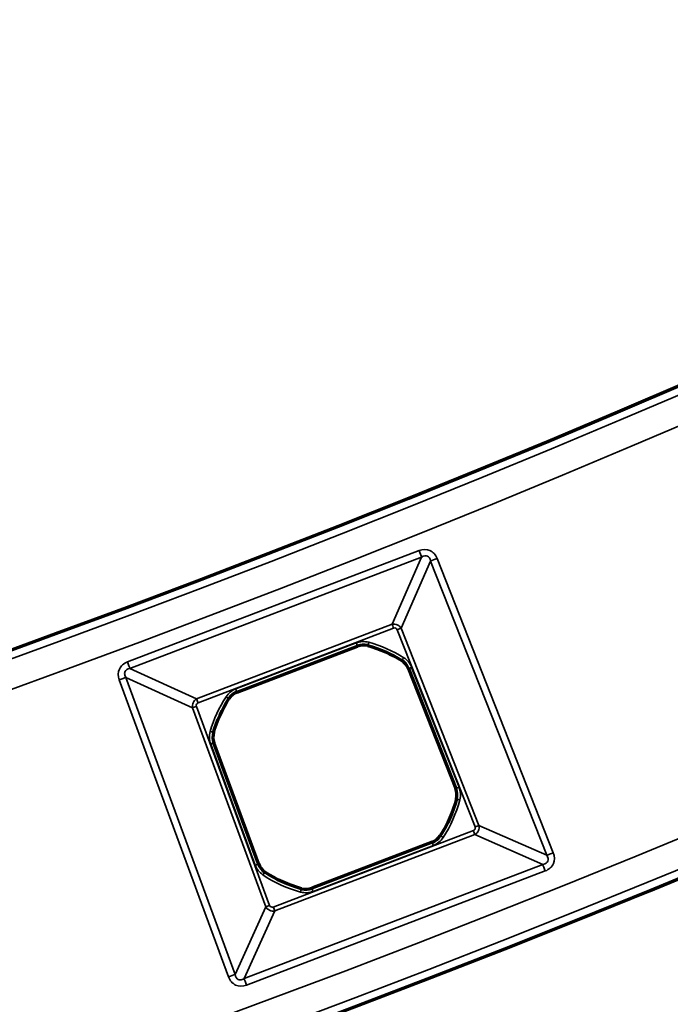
# Model space of a CAD drawing. Header units: millimetres. Extents: x -1503 to 2224, y -4278 to 2541.
# Tile 14 of 50: x 557 to 596, y -3992 to -3933. Entities that reach past the tile are written whole.
import ezdxf

# ---------------------------------------------------------------- set-up
doc = ezdxf.new("R2010")
doc.units = ezdxf.units.MM
doc.header["$LTSCALE"] = 0.75
doc.layers.add('Visible', color=7, linetype='Continuous', lineweight=70)
doc.layers.add('Visible Narrow', color=7, linetype='Continuous', lineweight=35)

msp = doc.modelspace()

# ---------------------------------------------------------------- linework, layer by layer
at = {"layer": 'Visible', "extrusion": (0, -5.969e-13, -1)}
for p, q in [((569.862, -3973.049, 22.2), (577.031, -3970.314, 22.2)), ((580.064, -3971.651, 22.2), (582.883, -3978.783, 22.2)), ((571.139, -3983.264, 22.2), (568.49, -3976.066, 22.2)), ((581.477, -3981.973, 22.2), (574.312, -3984.707, 22.2))]:
    msp.add_line(p, q, dxfattribs=at)
for radius in [763.5, 736.5]:
    msp.add_circle((-305.848, -3277.763, -27.4), radius, dxfattribs=at)
at = {"layer": 'Visible'}
for centre, start, end in [((577.384, -3971.24, 22.2), 74.71161, 110.8829), ((579.142, -3972.015, 22.2), 21.5647, 57.71636), ((570.216, -3973.975, 22.2), 110.8829, 147.0542), ((569.421, -3975.724, 22.2), 164.04944, 200.20111), ((581.961, -3979.147, 22.2), 345.41303, 21.5647), ((581.124, -3981.047, 22.2), 290.8829, 327.03457), ((572.069, -3982.921, 22.2), 200.20111, 236.35277), ((573.959, -3983.781, 22.2), 254.73124, 290.8829)]:
    msp.add_arc(centre, 0.991, start, end, dxfattribs=at)
at = {"layer": 'Visible', "extrusion": (0, -5.969e-13, -1)}
for start, end in [(105.28839, 122.28364), (15.95056, 32.9458), (194.58696, 212.96543), (285.26876, 303.64723)]:
    msp.add_arc((-575.67, -3977.51, -22.2), 7.491, start, end, dxfattribs=at)
at = {"layer": 'Visible Narrow', "extrusion": (0, -5.969e-13, -1)}
for p, q in [((563.34, -3971.256, 27.7), (580.701, -3964.632, 27.7)), ((580.85, -3965.021, 27.478), (563.488, -3971.644, 27.478)), ((579.091, -3969.012, 22.833), (580.85, -3965.021, 27.478)), ((581.384, -3965.256, 27.478), (579.626, -3969.247, 22.833)), ((588.298, -3982.751, 27.478), (581.384, -3965.256, 27.478)), ((581.771, -3965.103, 27.7), (588.685, -3982.598, 27.7)), ((567.458, -3973.45, 22.833), (579.091, -3969.012, 22.833)), ((579.18, -3969.245, 22.7), (567.547, -3973.683, 22.7)), ((584.028, -3981.063, 22.7), (579.394, -3969.339, 22.7)), ((579.626, -3969.247, 22.833), (584.26, -3980.971, 22.833)), ((569.789, -3972.857, 22.7), (576.958, -3970.122, 22.7)), ((577.029, -3970.309, 22.503), (569.86, -3973.044, 22.503)), ((577.031, -3970.314, 22.2), (577.029, -3970.309, 22.503)), ((577.647, -3970.279, 22.503), (577.646, -3970.284, 22.2)), ((579.672, -3971.177, 22.2), (579.674, -3971.173, 22.503)), ((563.488, -3971.644, 27.478), (567.458, -3973.45, 22.833)), ((580.069, -3971.649, 22.503), (580.064, -3971.651, 22.2)), ((582.888, -3978.781, 22.503), (580.069, -3971.649, 22.503)), ((580.255, -3971.575, 22.7), (583.074, -3978.708, 22.7)), ((569.352, -3989.974, 27.7), (562.856, -3972.32, 27.7)), ((567.216, -3973.982, 22.833), (563.246, -3972.176, 27.478)), ((563.246, -3972.176, 27.478), (569.742, -3989.83, 27.478)), ((569.86, -3973.044, 22.503), (569.862, -3973.049, 22.2)), ((569.384, -3973.436, 22.2), (569.379, -3973.433, 22.503)), ((571.569, -3985.813, 22.833), (567.216, -3973.982, 22.833)), ((567.45, -3973.896, 22.7), (571.803, -3985.727, 22.7)), ((568.462, -3975.45, 22.503), (568.468, -3975.452, 22.2)), ((570.946, -3983.335, 22.7), (568.298, -3976.137, 22.7)), ((568.49, -3976.066, 22.2), (568.485, -3976.068, 22.503)), ((568.485, -3976.068, 22.503), (571.134, -3983.265, 22.503)), ((582.883, -3978.783, 22.2), (582.888, -3978.781, 22.503)), ((582.925, -3979.398, 22.503), (582.92, -3979.397, 22.2)), ((572.019, -3985.825, 22.7), (583.932, -3981.279, 22.7)), ((584.26, -3980.971, 22.833), (588.298, -3982.751, 27.478)), ((584.021, -3981.512, 22.833), (572.108, -3986.058, 22.833)), ((574.314, -3984.712, 22.503), (581.479, -3981.978, 22.503)), ((581.479, -3981.978, 22.503), (581.477, -3981.973, 22.2)), ((581.956, -3981.587, 22.2), (581.96, -3981.589, 22.503)), ((588.06, -3983.292, 27.478), (584.021, -3981.512, 22.833)), ((581.55, -3982.165, 22.7), (574.385, -3984.899, 22.7)), ((570.28, -3990.075, 27.478), (588.06, -3983.292, 27.478)), ((588.208, -3983.68, 27.7), (570.429, -3990.464, 27.7)), ((571.134, -3983.265, 22.503), (571.139, -3983.264, 22.2)), ((571.52, -3983.747, 22.2), (571.517, -3983.751, 22.503)), ((573.696, -3984.742, 22.503), (573.698, -3984.737, 22.2)), ((574.312, -3984.707, 22.2), (574.314, -3984.712, 22.503)), ((569.742, -3989.83, 27.478), (571.569, -3985.813, 22.833)), ((572.108, -3986.058, 22.833), (570.28, -3990.075, 27.478))]:
    msp.add_line(p, q, dxfattribs=at)
for radius in [763, 761.3, 738.7, 737]:
    msp.add_circle((-305.848, -3277.763, -27.9), radius, dxfattribs=at)
at = {"layer": 'Visible Narrow', "extrusion": (-0.934311, -0.356459, 2.09e-13)}
msp.add_arc((3911.195, 27.2, 870.674), 0.5, 33.74091, 90, dxfattribs=at)
at = {"layer": 'Visible Narrow', "extrusion": (0.367552, -0.930003, 5.617e-13)}
msp.add_arc((-916.331, 27.2, 3901.389), 0.5, 90, 146.25909, dxfattribs=at)
at = {"layer": 'Visible Narrow', "extrusion": (-0.934311, -0.356459, 2.205e-13)}
msp.add_arc((3914.963, 23, 873.74), 0.3, 213.74091, 270, dxfattribs=at)
at = {"layer": 'Visible Narrow', "extrusion": (-0.367552, 0.930003, -5.48e-13)}
for centre in [(920.099, 23, -3904.455), (920.099, 23, -3917.061)]:
    msp.add_arc(centre, 0.3, 213.74091, 270, dxfattribs=at)
at = {"layer": 'Visible Narrow', "extrusion": (0, -5.969e-13, -1)}
for centre, radius, start, end in [((-577.384, -3971.24, -22.7), 1.197, 69.1171, 105.28839), ((-575.67, -3977.51, -22.7), 7.697, 105.28839, 122.28364), ((-579.142, -3972.015, -22.7), 1.197, 122.28364, 158.4353), ((-570.216, -3973.975, -22.7), 1.197, 32.9458, 69.1171), ((-575.67, -3977.51, -22.7), 7.697, 15.95056, 32.9458), ((-569.421, -3975.724, -22.7), 1.197, 339.79889, 15.95056), ((-581.961, -3979.147, -22.7), 1.197, 158.4353, 194.58696), ((-575.67, -3977.51, -22.7), 7.697, 194.58696, 212.96543), ((-581.124, -3981.047, -22.7), 1.197, 212.96543, 249.1171), ((-572.069, -3982.921, -22.7), 1.197, 303.64723, 339.79889), ((-575.67, -3977.51, -22.7), 7.697, 285.26876, 303.64723), ((-573.959, -3983.781, -22.7), 1.197, 249.1171, 285.26876)]:
    msp.add_arc(centre, radius, start, end, dxfattribs=at)
at = {"layer": 'Visible Narrow', "extrusion": (-0.934311, -0.356459, 1.952e-13)}
msp.add_arc((3914.991, 22.5, 876.129), 0.2, 1, 90, dxfattribs=at)
at = {"layer": 'Visible Narrow'}
for centre, radius, start, end in [((577.384, -3971.24, 22.503), 0.997, 74.71161, 110.8829), ((575.67, -3977.51, 22.503), 7.497, 57.71636, 74.71161), ((579.142, -3972.015, 22.503), 0.997, 21.5647, 57.71636), ((570.216, -3973.975, 22.503), 0.997, 110.8829, 147.0542), ((575.67, -3977.51, 22.503), 7.497, 147.0542, 164.04944), ((569.421, -3975.724, 22.503), 0.997, 164.04944, 200.20111), ((581.961, -3979.147, 22.503), 0.997, 345.41303, 21.5647), ((575.67, -3977.51, 22.503), 7.497, 327.03457, 345.41303), ((581.124, -3981.047, 22.503), 0.997, 290.8829, 327.03457), ((572.069, -3982.921, 22.503), 0.997, 200.20111, 236.35277), ((575.67, -3977.51, 22.503), 7.497, 236.35277, 254.73124), ((573.959, -3983.781, 22.503), 0.997, 254.73124, 290.8829)]:
    msp.add_arc(centre, radius, start, end, dxfattribs=at)
at = {"layer": 'Visible Narrow', "extrusion": (-0.964611, 0.263678, -1.479e-13)}
msp.add_arc((3677.262, 22.5, -1604.079), 0.2, 1, 90, dxfattribs=at)
at = {"layer": 'Visible Narrow', "extrusion": (-0.934311, -0.356459, 1.88e-13)}
msp.add_arc((3911.195, 27.2, 889.256), 0.5, 33.74091, 90, dxfattribs=at)
at = {"layer": 'Visible Narrow', "extrusion": (-0.845414, 0.534111, -3.274e-13)}
msp.add_arc((3047.476, 22.5, -2611.112), 0.2, 1, 90, dxfattribs=at)
at = {"layer": 'Visible Narrow', "extrusion": (-0.367552, 0.930003, -5.527e-13)}
msp.add_arc((920.12, 22.5, -3906.851), 0.2, 1, 90, dxfattribs=at)
at = {"layer": 'Visible Narrow', "extrusion": (0.345316, -0.938486, 5.48e-13)}
msp.add_arc((-843.474, 27.2, 3922.331), 0.5, 33.74091, 90, dxfattribs=at)
at = {"layer": 'Visible Narrow', "extrusion": (-0.934311, -0.356459, 2.225e-13)}
msp.add_arc((3914.991, 22.5, 883.801), 0.2, 1, 90, dxfattribs=at)
at = {"layer": 'Visible Narrow', "extrusion": (-0.934311, -0.356459, 1.589e-13)}
msp.add_arc((3914.963, 23, 886.191), 0.3, 213.74091, 270, dxfattribs=at)
at = {"layer": 'Visible Narrow', "extrusion": (-0.543845, -0.839185, 4.793e-13)}
msp.add_arc((2638.548, 22.5, 3024.793), 0.2, 1, 90, dxfattribs=at)
at = {"layer": 'Visible Narrow', "extrusion": (-0.345316, 0.938486, -5.533e-13)}
msp.add_arc((839.707, 23, -3925.397), 0.3, 270, 326.25909, dxfattribs=at)
at = {"layer": 'Visible Narrow', "extrusion": (-0.274808, -0.961499, 5.624e-13)}
msp.add_arc((1638.861, 22.5, 3666.174), 0.2, 1, 90, dxfattribs=at)
at = {"layer": 'Visible Narrow', "extrusion": (0.345316, -0.938486, 5.553e-13)}
msp.add_arc((-839.685, 22.5, 3927.793), 0.2, 1, 90, dxfattribs=at)
at = {"layer": 'Visible Narrow', "extrusion": (0.367552, -0.930003, 5.523e-13)}
msp.add_arc((-920.12, 22.5, 3914.52), 0.2, 90, 179, dxfattribs=at)
at = {"layer": 'Visible Narrow', "extrusion": (-0.251849, -0.967766, 5.688e-13)}
msp.add_arc((1566.544, 22.5, 3704.319), 0.2, 90, 179, dxfattribs=at)
at = {"layer": 'Visible Narrow', "extrusion": (-0.934311, -0.356459, 2.125e-13)}
msp.add_arc((3927.901, 23, 873.59), 0.3, 270, 326.25909, dxfattribs=at)
at = {"layer": 'Visible Narrow', "extrusion": (-0.934311, -0.356459, 2.339e-13)}
msp.add_arc((3927.879, 22.5, 876.131), 0.2, 90, 179, dxfattribs=at)
at = {"layer": 'Visible Narrow', "extrusion": (-0.544133, -0.838999, 4.976e-13)}
msp.add_arc((2654.978, 22.5, 3023.886), 0.2, 90, 179, dxfattribs=at)
at = {"layer": 'Visible Narrow', "extrusion": (0.367552, -0.930003, 5.616e-13)}
msp.add_arc((-916.331, 27.2, 3920.2), 0.5, 90, 146.25909, dxfattribs=at)
at = {"layer": 'Visible Narrow', "extrusion": (-0.345316, 0.938486, -5.621e-13)}
msp.add_arc((839.685, 22.5, -3935.462), 0.2, 90, 179, dxfattribs=at)
at = {"layer": 'Visible Narrow', "extrusion": (-0.832465, 0.554078, -3.514e-13)}
msp.add_arc((2999.868, 22.5, -2683.076), 0.2, 90, 179, dxfattribs=at)
at = {"layer": 'Visible Narrow', "extrusion": (-0.934311, -0.356459, 2.214e-13)}
msp.add_arc((3931.668, 27.2, 870.45), 0.5, 90, 146.25909, dxfattribs=at)
at = {"layer": 'Visible Narrow', "extrusion": (-0.964701, 0.263347, -1.781e-13)}
msp.add_arc((3693.204, 22.5, -1602.816), 0.2, 90, 179, dxfattribs=at)
at = {"layer": 'Visible Narrow', "extrusion": (-0.934311, -0.356459, 2.128e-13)}
msp.add_arc((3927.879, 22.5, 883.8), 0.2, 90, 179, dxfattribs=at)
at = {"layer": 'Visible Narrow', "extrusion": (-0.345316, 0.938486, -5.712e-13)}
msp.add_arc((839.707, 23, -3938.003), 0.3, 270, 326.25909, dxfattribs=at)
at = {"layer": 'Visible Narrow', "extrusion": (-0.934311, -0.356459, 2.72e-13)}
msp.add_arc((3927.901, 23, 886.341), 0.3, 270, 326.25909, dxfattribs=at)
at = {"layer": 'Visible Narrow', "extrusion": (0.345316, -0.938486, 5.532e-13)}
msp.add_arc((-843.474, 27.2, 3941.142), 0.5, 33.74091, 90, dxfattribs=at)
at = {"layer": 'Visible Narrow', "extrusion": (-0.934311, -0.356459, 2.038e-13)}
msp.add_arc((3931.668, 27.2, 889.48), 0.5, 90, 146.25909, dxfattribs=at)
at = {"layer": 'Visible Narrow', "extrusion": (-0.129708, -0.294418, 0.946834)}
msp.add_ellipse((580.787, -3965.886, 27.2), major_axis=(0.406, 0.922, 0.342), ratio=0.46998, start_param=-0.624244, end_param=-0.608836, dxfattribs=at)
at = {"layer": 'Visible Narrow', "extrusion": (-0.155015, -0.351863, -0.923127)}
msp.add_ellipse((579.238, -3969.433, 22.969), major_axis=(0.301, -0.351, 0.083), ratio=0.958706, start_param=-1.403563, end_param=-1.386775, dxfattribs=at)
at = {"layer": 'Visible Narrow', "extrusion": (-0.353556, 0.155762, -0.922354)}
msp.add_ellipse((583.839, -3981.122, 22.969), major_axis=(-0.358, -0.292, 0.088), ratio=0.958701, start_param=-1.43174, end_param=-1.402663, dxfattribs=at)
at = {"layer": 'Visible Narrow', "extrusion": (-0.293534, 0.129318, 0.947161)}
msp.add_ellipse((587.429, -3982.691, 27.2), major_axis=(0.931, -0.41, 0.344), ratio=0.465634, start_param=-0.632904, end_param=-0.606215, dxfattribs=at)
at = {"layer": 'Visible Narrow'}
for points, knots in [([(580.701, -3964.632, 27.7), (580.924, -3964.547, 27.7), (581.15, -3964.547, 27.7), (581.531, -3964.715, 27.7), (581.684, -3964.882, 27.7), (581.771, -3965.103, 27.7)], [0, 0, 0, 0, 0.5, 0.5, 1, 1, 1, 1]), ([(581.382, -3965.246, 27.481), (581.352, -3965.1, 27.522), (581.285, -3965.005, 27.542), (581.194, -3964.965, 27.542), (581.1, -3964.923, 27.542), (580.98, -3964.94, 27.521), (580.85, -3965.021, 27.478)], [0, 0, 0, 0, 0.493845, 0.493845, 0.493845, 1, 1, 1, 1]), ([(579.091, -3969.012, 22.833), (579.196, -3968.99, 22.808), (579.302, -3969.003, 22.795), (579.396, -3969.044, 22.795), (579.488, -3969.085, 22.795), (579.567, -3969.152, 22.807), (579.622, -3969.241, 22.832)], [0, 0, 0, 0, 0.506184, 0.506184, 0.506184, 1, 1, 1, 1]), ([(579.18, -3969.245, 22.7), (579.225, -3969.228, 22.7), (579.27, -3969.228, 22.7), (579.308, -3969.245, 22.7), (579.346, -3969.261, 22.7), (579.377, -3969.295, 22.7), (579.394, -3969.339, 22.7)], [0, 0, 0, 0, 0.5, 0.5, 0.5, 1, 1, 1, 1]), ([(562.856, -3972.32, 27.7), (562.774, -3972.097, 27.7), (562.776, -3971.87, 27.7), (562.949, -3971.491, 27.7), (563.118, -3971.341, 27.7), (563.34, -3971.256, 27.7)], [0, 0, 0, 0, 0.5, 0.5, 1, 1, 1, 1]), ([(567.216, -3973.982, 22.833), (567.196, -3973.879, 22.808), (567.21, -3973.771, 22.795), (567.252, -3973.678, 22.795), (567.297, -3973.58, 22.795), (567.372, -3973.5, 22.809), (567.458, -3973.45, 22.833)], [0, 0, 0, 0, 0.489033, 0.489033, 0.489033, 1, 1, 1, 1]), ([(567.45, -3973.896, 22.7), (567.434, -3973.851, 22.7), (567.434, -3973.806, 22.7), (567.452, -3973.768, 22.7), (567.469, -3973.73, 22.7), (567.503, -3973.7, 22.7), (567.547, -3973.683, 22.7)], [0, 0, 0, 0, 0.5, 0.5, 0.5, 1, 1, 1, 1]), ([(584.028, -3981.063, 22.7), (584.045, -3981.108, 22.7), (584.046, -3981.154, 22.7), (584.029, -3981.193, 22.7), (584.012, -3981.231, 22.7), (583.977, -3981.262, 22.7), (583.932, -3981.279, 22.7)], [0, 0, 0, 0, 0.5, 0.5, 0.5, 1, 1, 1, 1]), ([(584.26, -3980.971, 22.833), (584.282, -3981.077, 22.807), (584.27, -3981.185, 22.793), (584.228, -3981.28, 22.793), (584.188, -3981.371, 22.793), (584.121, -3981.451, 22.806), (584.032, -3981.506, 22.83)], [0, 0, 0, 0, 0.510637, 0.510637, 0.510637, 1, 1, 1, 1]), ([(588.685, -3982.598, 27.7), (588.774, -3982.823, 27.7), (588.776, -3983.054, 27.7), (588.606, -3983.44, 27.7), (588.435, -3983.594, 27.7), (588.208, -3983.68, 27.7)], [0, 0, 0, 0, 0.5, 0.5, 1, 1, 1, 1]), ([(588.079, -3983.288, 27.483), (588.224, -3983.258, 27.524), (588.319, -3983.192, 27.544), (588.359, -3983.101, 27.544), (588.401, -3983.006, 27.544), (588.383, -3982.884, 27.522), (588.298, -3982.751, 27.478)], [0, 0, 0, 0, 0.489373, 0.489373, 0.489373, 1, 1, 1, 1]), ([(572.108, -3986.058, 22.833), (572.003, -3986.079, 22.807), (571.893, -3986.065, 22.793), (571.799, -3986.022, 22.793), (571.7, -3985.977, 22.793), (571.619, -3985.901, 22.808), (571.569, -3985.813, 22.833)], [0, 0, 0, 0, 0.488987, 0.488987, 0.488987, 1, 1, 1, 1]), ([(572.019, -3985.825, 22.7), (571.973, -3985.842, 22.7), (571.927, -3985.842, 22.7), (571.889, -3985.824, 22.7), (571.85, -3985.807, 22.7), (571.82, -3985.772, 22.7), (571.803, -3985.727, 22.7)], [0, 0, 0, 0, 0.5, 0.5, 0.5, 1, 1, 1, 1]), ([(570.429, -3990.464, 27.7), (570.202, -3990.55, 27.7), (569.972, -3990.549, 27.7), (569.587, -3990.375, 27.7), (569.435, -3990.201, 27.7), (569.352, -3989.974, 27.7)], [0, 0, 0, 0, 0.5, 0.5, 1, 1, 1, 1])]:
    msp.add_open_spline(points, degree=3, knots=knots, dxfattribs=at)
at = {"layer": 'Visible Narrow', "extrusion": (0.292853, -0.133202, 0.946834)}
msp.add_open_spline([(563.488, -3971.644, 27.478), (563.348, -3971.669, 27.518), (563.239, -3971.734, 27.542), (563.194, -3971.832, 27.542), (563.164, -3971.899, 27.542), (563.164, -3971.981, 27.531), (563.194, -3972.068, 27.509), (563.207, -3972.103, 27.5), (563.224, -3972.139, 27.49), (563.246, -3972.176, 27.478)], degree=3, knots=[0, 0, 0, 0, 0.508315, 0.508315, 0.508315, 0.858269, 0.858269, 0.858269, 1, 1, 1, 1], dxfattribs=at)
at = {"layer": 'Visible Narrow', "extrusion": (-0.132802, -0.291974, -0.947161)}
msp.add_open_spline([(569.742, -3989.83, 27.478), (569.766, -3989.975, 27.519), (569.831, -3990.087, 27.544), (569.93, -3990.132, 27.544), (569.997, -3990.163, 27.544), (570.079, -3990.162, 27.533), (570.166, -3990.131, 27.511), (570.203, -3990.118, 27.502), (570.241, -3990.099, 27.491), (570.28, -3990.075, 27.478)], degree=3, knots=[0, 0, 0, 0, 0.508025, 0.508025, 0.508025, 0.853378, 0.853378, 0.853378, 1, 1, 1, 1], dxfattribs=at)

doc.saveas('drawing.dxf')
